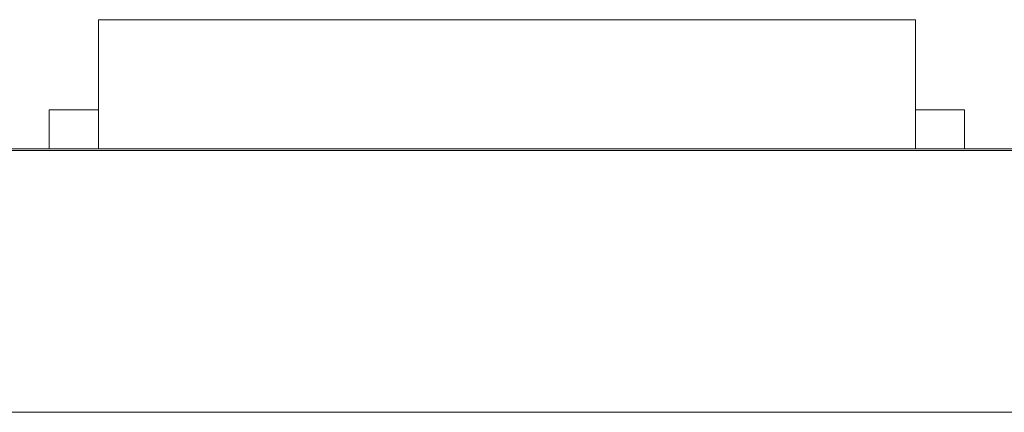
# Model space of a CAD drawing. Header units: inches. Extents: x -30 to 641, y 180 to 601.
# Tile 71 of 234: x 61.09 to 67.11, y 440.87 to 443.27. Entities that reach past the tile are written whole.
import ezdxf

# ---------------------------------------------------------------- set-up
doc = ezdxf.new("R2010")
doc.units = ezdxf.units.IN
doc.header["$MEASUREMENT"] = 0
doc.layers.add('1', color=7, linetype='Continuous')

# ---------------------------------------------------------------- blocks, each defined once
blk = doc.blocks.new('block 2074')
at = {"layer": '1', "color": 155, "lineweight": 18, "true_color": 0x4c7299}
blk.add_lwpolyline([(155.5019, 442.474), (23.9375, 442.474)], dxfattribs=at)
blk = doc.blocks.new('block 2098')
at = {"layer": '1', "color": 155, "lineweight": 18, "true_color": 0x4c7299}
blk.add_lwpolyline([(61.5713, 443.274), (66.5713, 443.274)], dxfattribs=at)
blk = doc.blocks.new('block 2099')
at = {"layer": '1', "color": 155, "lineweight": 18, "true_color": 0x4c7299}
blk.add_lwpolyline([(66.8713, 442.724), (66.5713, 442.724)], dxfattribs=at)
blk = doc.blocks.new('block 2100')
at = {"layer": '1', "color": 155, "lineweight": 18, "true_color": 0x4c7299}
blk.add_lwpolyline([(61.2713, 442.724), (61.5713, 442.724)], dxfattribs=at)
blk = doc.blocks.new('block 2248')
at = {"layer": '1', "color": 155, "lineweight": 18, "true_color": 0x4c7299}
blk.add_lwpolyline([(58.2212, 442.484), (96.2212, 442.484)], dxfattribs=at)
blk = doc.blocks.new('block 2306')
at = {"layer": '1', "color": 155, "lineweight": 18, "true_color": 0x4c7299}
blk.add_lwpolyline([(155.5019, 440.874), (23.9375, 440.874)], dxfattribs=at)
blk = doc.blocks.new('block 2328')
at = {"layer": '1', "color": 155, "lineweight": 18, "true_color": 0x4c7299}
blk.add_lwpolyline([(66.5713, 443.274), (66.5713, 442.484)], dxfattribs=at)
blk = doc.blocks.new('block 2329')
at = {"layer": '1', "color": 155, "lineweight": 18, "true_color": 0x4c7299}
blk.add_lwpolyline([(61.5713, 443.274), (61.5713, 442.484)], dxfattribs=at)
blk = doc.blocks.new('block 2330')
at = {"layer": '1', "color": 155, "lineweight": 18, "true_color": 0x4c7299}
blk.add_lwpolyline([(61.2713, 442.724), (61.2713, 442.484)], dxfattribs=at)
blk = doc.blocks.new('block 2331')
at = {"layer": '1', "color": 155, "lineweight": 18, "true_color": 0x4c7299}
blk.add_lwpolyline([(66.8713, 442.724), (66.8713, 442.484)], dxfattribs=at)
blk = doc.blocks.new('block 2528')
at = {"layer": '1', "color": 18, "lineweight": 13, "true_color": 0x4c0000}
blk.add_lwpolyline([(155.5019, 442.474), (23.9375, 442.474)], dxfattribs=at)
blk = doc.blocks.new('block 2534')
at = {"layer": '1', "color": 18, "lineweight": 13, "true_color": 0x4c0000}
blk.add_lwpolyline([(66.6547, 442.474), (63.5944, 442.474)], dxfattribs=at)
blk = doc.blocks.new('block 2559')
at = {"layer": '1', "color": 18, "lineweight": 13, "true_color": 0x4c0000}
blk.add_lwpolyline([(155.5019, 442.474), (23.9375, 442.474)], dxfattribs=at)
blk = doc.blocks.new('block 2622')
at = {"layer": '1', "color": 18, "lineweight": 13, "true_color": 0x4c0000}
blk.add_lwpolyline([(12.5988, 442.474), (144.1632, 442.474)], dxfattribs=at)
blk = doc.blocks.new('block 2629')
at = {"layer": '1', "color": 18, "lineweight": 13, "true_color": 0x4c0000}
blk.add_lwpolyline([(66.6547, 442.474), (63.5944, 442.474)], dxfattribs=at)
blk = doc.blocks.new('block 2674')
at = {"layer": '1', "color": 18, "lineweight": 13, "true_color": 0x4c0000}
blk.add_lwpolyline([(12.5988, 442.474), (144.1632, 442.474)], dxfattribs=at)
blk = doc.blocks.new('block 2682')
at = {"layer": '1', "color": 18, "lineweight": 13, "true_color": 0x4c0000}
blk.add_lwpolyline([(66.6547, 442.474), (63.5944, 442.474)], dxfattribs=at)
blk = doc.blocks.new('block 2683')
at = {"layer": '1', "color": 18, "lineweight": 13, "true_color": 0x4c0000}
blk.add_lwpolyline([(66.6547, 442.474), (63.5944, 442.474)], dxfattribs=at)
blk = doc.blocks.new('block 7466')
at = {"layer": '1', "color": 18, "lineweight": 13, "true_color": 0x4c0000}
blk.add_open_spline([(62.7449, 442.474), (62.6869, 442.474), (62.6289, 442.474), (62.5709, 442.474), (62.6615, 442.474), (62.752, 442.474), (62.8425, 442.474), (62.95, 442.474), (63.0575, 442.474), (63.165, 442.474), (63.1951, 442.474), (63.2166, 442.474), (63.2302, 442.474), (63.2455, 442.474), (63.2699, 442.474), (63.3027, 442.474), (63.4108, 442.474), (63.5202, 442.474), (63.629, 442.474), (63.7099, 442.474), (63.7908, 442.474), (63.8717, 442.474), (63.8137, 442.474), (63.7557, 442.474), (63.6977, 442.474), (63.5657, 442.474), (63.4337, 442.474), (63.3017, 442.474), (63.2475, 442.474), (63.1934, 442.474), (63.1392, 442.474), (63.0078, 442.474), (62.8763, 442.474), (62.7449, 442.474)], degree=3, knots=[0, 0, 0, 0, 1, 1, 1, 2, 2, 2, 3, 3, 3, 4, 4, 4, 5, 5, 5, 6, 6, 6, 7, 7, 7, 8, 8, 8, 9, 9, 9, 10, 10, 10, 11, 11, 11, 11], dxfattribs=at)
blk = doc.blocks.new('block 7467')
at = {"layer": '1', "color": 18, "lineweight": 13, "true_color": 0x4c0000}
blk.add_open_spline([(64.3057, 442.474), (64.5284, 442.474), (64.7512, 442.474), (64.974, 442.474), (64.6737, 442.474), (64.3734, 442.474), (64.0731, 442.474), (64.0721, 442.474), (64.0784, 442.474), (64.0919, 442.474), (64.1157, 442.474), (64.1523, 442.474), (64.2028, 442.474), (64.2534, 442.474), (64.3266, 442.474), (64.4218, 442.474), (64.57, 442.474), (64.67, 442.474), (64.7223, 442.474), (64.7746, 442.474), (64.8004, 442.474), (64.8004, 442.474), (64.8004, 442.474), (64.7766, 442.474), (64.7292, 442.474), (64.682, 442.474), (64.6198, 442.474), (64.5438, 442.474), (64.4629, 442.474), (64.3987, 442.474), (64.3503, 442.474), (64.3016, 442.474), (64.2774, 442.474), (64.2774, 442.474), (64.2194, 442.474), (64.1622, 442.474), (64.1049, 442.474), (64.1167, 442.474), (64.161, 442.474), (64.2377, 442.474), (64.3146, 442.474), (64.4179, 442.474), (64.5473, 442.474), (64.678, 442.474), (64.7815, 442.474), (64.8579, 442.474), (64.9342, 442.474), (64.9722, 442.474), (64.9722, 442.474), (64.9722, 442.474), (64.9611, 442.474), (64.9388, 442.474), (64.9164, 442.474), (64.8795, 442.474), (64.8275, 442.474), (64.7757, 442.474), (64.6898, 442.474), (64.5696, 442.474), (64.4695, 442.474), (64.4047, 442.474), (64.3764, 442.474), (64.3481, 442.474), (64.3241, 442.474), (64.3057, 442.474)], degree=3, knots=[0, 0, 0, 0, 1, 1, 1, 2, 2, 2, 3, 3, 3, 4, 4, 4, 5, 5, 5, 6, 6, 6, 7, 7, 7, 8, 8, 8, 9, 9, 9, 10, 10, 10, 11, 11, 11, 12, 12, 12, 13, 13, 13, 14, 14, 14, 15, 15, 15, 16, 16, 16, 17, 17, 17, 18, 18, 18, 19, 19, 19, 20, 20, 20, 21, 21, 21, 21], dxfattribs=at)
blk = doc.blocks.new('block 7468')
at = {"layer": '1', "color": 18, "lineweight": 13, "true_color": 0x4c0000}
blk.add_open_spline([(65.4408, 442.474), (65.3986, 442.474), (65.3773, 442.474), (65.3773, 442.474), (65.3773, 442.474), (65.3982, 442.474), (65.4397, 442.474), (65.4814, 442.474), (65.5352, 442.474), (65.6015, 442.474), (65.666, 442.474), (65.7186, 442.474), (65.7601, 442.474), (65.8016, 442.474), (65.8218, 442.474), (65.8218, 442.474), (65.8218, 442.474), (65.8005, 442.474), (65.758, 442.474), (65.7156, 442.474), (65.6628, 442.474), (65.5997, 442.474), (65.5356, 442.474), (65.4826, 442.474), (65.4408, 442.474)], degree=3, knots=[0, 0, 0, 0, 1, 1, 1, 2, 2, 2, 3, 3, 3, 4, 4, 4, 5, 5, 5, 6, 6, 6, 7, 7, 7, 8, 8, 8, 8], dxfattribs=at)
blk = doc.blocks.new('block 7470')
at = {"layer": '1', "color": 18, "lineweight": 13, "true_color": 0x4c0000}
blk.add_open_spline([(62.2039, 442.474), (61.8349, 442.474), (61.4659, 442.474), (61.0969, 442.474), (61.336, 442.474), (61.5751, 442.474), (61.8143, 442.474), (61.865, 442.474), (61.9135, 442.474), (61.9593, 442.474), (61.6989, 442.474), (61.4386, 442.474), (61.1782, 442.474), (61.5125, 442.474), (61.8467, 442.474), (62.181, 442.474), (61.919, 442.474), (61.6569, 442.474), (61.3939, 442.474), (61.3666, 442.474), (61.3383, 442.474), (61.31, 442.474), (61.608, 442.474), (61.9059, 442.474), (62.2039, 442.474)], degree=3, knots=[0, 0, 0, 0, 1, 1, 1, 2, 2, 2, 3, 3, 3, 4, 4, 4, 5, 5, 5, 6, 6, 6, 7, 7, 7, 8, 8, 8, 8], dxfattribs=at)
blk = doc.blocks.new('block 7473')
at = {"layer": '1', "color": 18, "lineweight": 13, "true_color": 0x4c0000}
blk.add_open_spline([(64.7564, 442.474), (64.6947, 442.474), (64.633, 442.474), (64.5713, 442.474), (64.633, 442.474), (64.6947, 442.474), (64.7564, 442.474), (64.9883, 442.474), (65.2201, 442.474), (65.452, 442.474), (65.5356, 442.474), (65.6193, 442.474), (65.703, 442.474), (65.5072, 442.474), (65.3114, 442.474), (65.1157, 442.474), (65.32, 442.474), (65.5244, 442.474), (65.7288, 442.474), (65.6473, 442.474), (65.5657, 442.474), (65.4842, 442.474), (65.318, 442.474), (65.1518, 442.474), (64.9857, 442.474), (64.9092, 442.474), (64.8328, 442.474), (64.7564, 442.474)], degree=3, knots=[0, 0, 0, 0, 1, 1, 1, 2, 2, 2, 3, 3, 3, 4, 4, 4, 5, 5, 5, 6, 6, 6, 7, 7, 7, 8, 8, 8, 9, 9, 9, 9], dxfattribs=at)
blk = doc.blocks.new('block 7483')
at = {"layer": '1', "color": 18, "lineweight": 13, "true_color": 0x4c0000}
blk.add_open_spline([(63.687, 442.474), (63.6279, 442.474), (63.5982, 442.474), (63.5982, 442.474), (63.5982, 442.474), (63.625, 442.474), (63.6788, 442.474), (63.7328, 442.474), (63.7991, 442.474), (63.8779, 442.474), (63.9571, 442.474), (64.0233, 442.474), (64.077, 442.474), (64.1306, 442.474), (64.158, 442.474), (64.158, 442.474), (64.158, 442.474), (64.1308, 442.474), (64.077, 442.474), (64.0231, 442.474), (63.9563, 442.474), (63.8761, 442.474), (63.7973, 442.474), (63.7343, 442.474), (63.687, 442.474)], degree=3, knots=[0, 0, 0, 0, 1, 1, 1, 2, 2, 2, 3, 3, 3, 4, 4, 4, 5, 5, 5, 6, 6, 6, 7, 7, 7, 8, 8, 8, 8], dxfattribs=at)
blk = doc.blocks.new('block 7496')
at = {"layer": '1', "color": 18, "lineweight": 13, "true_color": 0x4c0000}
blk.add_open_spline([(62.4722, 442.474), (62.3801, 442.474), (62.3339, 442.474), (62.3339, 442.474), (62.3339, 442.474), (62.3508, 442.474), (62.3848, 442.474), (62.4187, 442.474), (62.4697, 442.474), (62.5366, 442.474), (62.6038, 442.474), (62.6885, 442.474), (62.7902, 442.474), (62.8654, 442.474), (62.9313, 442.474), (62.9879, 442.474), (63.0443, 442.474), (63.0914, 442.474), (63.1283, 442.474), (63.1652, 442.474), (63.1942, 442.474), (63.2153, 442.474), (63.2365, 442.474), (63.2469, 442.474), (63.2469, 442.474), (63.2469, 442.474), (63.23, 442.474), (63.1963, 442.474), (63.1626, 442.474), (63.1118, 442.474), (63.0448, 442.474), (62.9777, 442.474), (62.8926, 442.474), (62.7902, 442.474), (62.6552, 442.474), (62.5492, 442.474), (62.4722, 442.474)], degree=3, knots=[0, 0, 0, 0, 1, 1, 1, 2, 2, 2, 3, 3, 3, 4, 4, 4, 5, 5, 5, 6, 6, 6, 7, 7, 7, 8, 8, 8, 9, 9, 9, 10, 10, 10, 11, 11, 11, 12, 12, 12, 12], dxfattribs=at)
blk = doc.blocks.new('block 7497')
at = {"layer": '1', "color": 18, "lineweight": 13, "true_color": 0x4c0000}
blk.add_open_spline([(66.3226, 442.474), (66.1465, 442.474), (65.9704, 442.474), (65.7943, 442.474), (65.9704, 442.474), (66.1465, 442.474), (66.3226, 442.474)], degree=3, knots=[0, 0, 0, 0, 1, 1, 1, 2, 2, 2, 2], dxfattribs=at)
blk = doc.blocks.new('block 7511')
at = {"layer": '1', "color": 18, "lineweight": 13, "true_color": 0x4c0000}
blk.add_open_spline([(62.5993, 442.474), (62.5402, 442.474), (62.5105, 442.474), (62.5105, 442.474), (62.5105, 442.474), (62.5374, 442.474), (62.5911, 442.474), (62.6451, 442.474), (62.7114, 442.474), (62.7902, 442.474), (62.8694, 442.474), (62.9356, 442.474), (62.9893, 442.474), (63.0429, 442.474), (63.0703, 442.474), (63.0703, 442.474), (63.0703, 442.474), (63.0431, 442.474), (62.9893, 442.474), (62.9354, 442.474), (62.8686, 442.474), (62.7884, 442.474), (62.7096, 442.474), (62.6466, 442.474), (62.5993, 442.474)], degree=3, knots=[0, 0, 0, 0, 1, 1, 1, 2, 2, 2, 3, 3, 3, 4, 4, 4, 5, 5, 5, 6, 6, 6, 7, 7, 7, 8, 8, 8, 8], dxfattribs=at)
blk = doc.blocks.new('block 7516')
at = {"layer": '1', "color": 18, "lineweight": 13, "true_color": 0x4c0000}
blk.add_open_spline([(65.2199, 442.474), (65.264, 442.474), (65.3278, 442.474), (65.4108, 442.474), (65.3414, 442.474), (65.2902, 442.474), (65.2567, 442.474), (65.2232, 442.474), (65.2065, 442.474), (65.2065, 442.474), (65.2065, 442.474), (65.242, 442.474), (65.3132, 442.474), (65.3846, 442.474), (65.4795, 442.474), (65.5976, 442.474), (65.7169, 442.474), (65.8124, 442.474), (65.8849, 442.474), (65.9576, 442.474), (65.9937, 442.474), (65.9937, 442.474), (65.9937, 442.474), (65.9773, 442.474), (65.9442, 442.474), (65.9111, 442.474), (65.8605, 442.474), (65.7929, 442.474), (65.8765, 442.474), (65.9403, 442.474), (65.9839, 442.474), (66.0276, 442.474), (66.0494, 442.474), (66.0494, 442.474), (66.0494, 442.474), (66.0083, 442.474), (65.926, 442.474), (65.8434, 442.474), (65.735, 442.474), (65.6004, 442.474), (65.4659, 442.474), (65.3574, 442.474), (65.2752, 442.474), (65.1931, 442.474), (65.1514, 442.474), (65.1514, 442.474), (65.1514, 442.474), (65.1741, 442.474), (65.2199, 442.474)], degree=3, knots=[0, 0, 0, 0, 1, 1, 1, 2, 2, 2, 3, 3, 3, 4, 4, 4, 5, 5, 5, 6, 6, 6, 7, 7, 7, 8, 8, 8, 9, 9, 9, 10, 10, 10, 11, 11, 11, 12, 12, 12, 13, 13, 13, 14, 14, 14, 15, 15, 15, 16, 16, 16, 16], dxfattribs=at)
blk = doc.blocks.new('block 7519')
at = {"layer": '1', "color": 18, "lineweight": 13, "true_color": 0x4c0000}
blk.add_open_spline([(62.3702, 442.474), (62.1988, 442.474), (62.0274, 442.474), (61.8559, 442.474), (62.0274, 442.474), (62.1988, 442.474), (62.3702, 442.474)], degree=3, knots=[0, 0, 0, 0, 1, 1, 1, 2, 2, 2, 2], dxfattribs=at)
blk = doc.blocks.new('block 7520')
at = {"layer": '1', "color": 18, "lineweight": 13, "true_color": 0x4c0000}
blk.add_open_spline([(61.4115, 442.474), (61.3514, 442.474), (61.2913, 442.474), (61.2313, 442.474), (61.0816, 442.474), (60.9319, 442.474), (60.7822, 442.474), (61.1422, 442.474), (61.5022, 442.474), (61.8623, 442.474), (61.712, 442.474), (61.5617, 442.474), (61.4115, 442.474)], degree=3, knots=[0, 0, 0, 0, 1, 1, 1, 2, 2, 2, 3, 3, 3, 4, 4, 4, 4], dxfattribs=at)
blk = doc.blocks.new('block 7527')
at = {"layer": '1', "color": 18, "lineweight": 13, "true_color": 0x4c0000}
blk.add_open_spline([(65.401, 442.474), (65.3494, 442.474), (65.3236, 442.474), (65.3236, 442.474), (65.3236, 442.474), (65.3348, 442.474), (65.3574, 442.474), (65.3802, 442.474), (65.4136, 442.474), (65.4582, 442.474), (65.5028, 442.474), (65.5509, 442.474), (65.6025, 442.474), (65.6823, 442.474), (65.7482, 442.474), (65.8005, 442.474), (65.8528, 442.474), (65.8786, 442.474), (65.8786, 442.474), (65.8786, 442.474), (65.8518, 442.474), (65.7981, 442.474), (65.7444, 442.474), (65.6775, 442.474), (65.5969, 442.474), (65.5181, 442.474), (65.453, 442.474), (65.401, 442.474)], degree=3, knots=[0, 0, 0, 0, 1, 1, 1, 2, 2, 2, 3, 3, 3, 4, 4, 4, 5, 5, 5, 6, 6, 6, 7, 7, 7, 8, 8, 8, 9, 9, 9, 9], dxfattribs=at)
blk = doc.blocks.new('block 7533')
at = {"layer": '1', "color": 18, "lineweight": 13, "true_color": 0x4c0000}
blk.add_open_spline([(66.4232, 442.474), (66.6459, 442.474), (66.8687, 442.474), (67.0915, 442.474), (66.7912, 442.474), (66.4909, 442.474), (66.1906, 442.474), (66.1896, 442.474), (66.1959, 442.474), (66.2094, 442.474), (66.2332, 442.474), (66.2698, 442.474), (66.3203, 442.474), (66.3709, 442.474), (66.4441, 442.474), (66.5392, 442.474), (66.6875, 442.474), (66.7875, 442.474), (66.8397, 442.474), (66.8921, 442.474), (66.9178, 442.474), (66.9178, 442.474), (66.9178, 442.474), (66.8941, 442.474), (66.8467, 442.474), (66.7995, 442.474), (66.7373, 442.474), (66.6613, 442.474), (66.5804, 442.474), (66.5162, 442.474), (66.4678, 442.474), (66.4191, 442.474), (66.3949, 442.474), (66.3942, 442.474), (66.3369, 442.474), (66.2796, 442.474), (66.2223, 442.474), (66.2342, 442.474), (66.2785, 442.474), (66.3552, 442.474), (66.432, 442.474), (66.5354, 442.474), (66.6647, 442.474), (66.7955, 442.474), (66.899, 442.474), (66.9754, 442.474), (67.0517, 442.474), (67.0897, 442.474), (67.0897, 442.474), (67.0897, 442.474), (67.0785, 442.474), (67.0562, 442.474), (67.0339, 442.474), (66.997, 442.474), (66.945, 442.474), (66.8932, 442.474), (66.8073, 442.474), (66.6871, 442.474), (66.587, 442.474), (66.5222, 442.474), (66.4939, 442.474), (66.4655, 442.474), (66.4416, 442.474), (66.4232, 442.474)], degree=3, knots=[0, 0, 0, 0, 1, 1, 1, 2, 2, 2, 3, 3, 3, 4, 4, 4, 5, 5, 5, 6, 6, 6, 7, 7, 7, 8, 8, 8, 9, 9, 9, 10, 10, 10, 11, 11, 11, 12, 12, 12, 13, 13, 13, 14, 14, 14, 15, 15, 15, 16, 16, 16, 17, 17, 17, 18, 18, 18, 19, 19, 19, 20, 20, 20, 21, 21, 21, 21], dxfattribs=at)
blk = doc.blocks.new('block 7548')
at = {"layer": '1', "color": 18, "lineweight": 13, "true_color": 0x4c0000}
blk.add_open_spline([(66.5486, 442.474), (66.4999, 442.474), (66.4741, 442.474), (66.4716, 442.474), (66.5299, 442.474), (66.5881, 442.474), (66.6464, 442.474), (66.6546, 442.474), (66.674, 442.474), (66.7044, 442.474), (66.7347, 442.474), (66.7814, 442.474), (66.8452, 442.474), (66.9089, 442.474), (66.9805, 442.474), (67.06, 442.474), (67.1306, 442.474), (67.1929, 442.474), (67.2474, 442.474), (67.3016, 442.474), (67.3415, 442.474), (67.3681, 442.474), (67.3944, 442.474), (67.4078, 442.474), (67.4078, 442.474), (67.4078, 442.474), (67.3949, 442.474), (67.3695, 442.474), (67.3439, 442.474), (67.3018, 442.474), (67.2434, 442.474), (67.2058, 442.474), (67.1227, 442.474), (66.9941, 442.474), (66.8656, 442.474), (66.7753, 442.474), (66.7237, 442.474), (66.6573, 442.474), (66.6073, 442.474), (66.5744, 442.474), (66.5414, 442.474), (66.5253, 442.474), (66.5253, 442.474), (66.5253, 442.474), (66.5454, 442.474), (66.5855, 442.474), (66.6254, 442.474), (66.684, 442.474), (66.761, 442.474), (66.838, 442.474), (66.9236, 442.474), (67.0181, 442.474), (67.1216, 442.474), (67.2133, 442.474), (67.2925, 442.474), (67.3721, 442.474), (67.4329, 442.474), (67.4755, 442.474), (67.5183, 442.474), (67.541, 442.474), (67.5443, 442.474), (67.485, 442.474), (67.4258, 442.474), (67.3666, 442.474), (67.3569, 442.474), (67.3247, 442.474), (67.2696, 442.474), (67.2142, 442.474), (67.1331, 442.474), (67.0257, 442.474), (66.9136, 442.474), (66.8319, 442.474), (66.7807, 442.474), (66.7293, 442.474), (66.7037, 442.474), (66.7037, 442.474), (66.7037, 442.474), (66.722, 442.474), (66.7581, 442.474), (66.7939, 442.474), (66.8871, 442.474), (67.0375, 442.474), (67.1882, 442.474), (67.2914, 442.474), (67.3476, 442.474), (67.4289, 442.474), (67.4891, 442.474), (67.5281, 442.474), (67.5671, 442.474), (67.5862, 442.474), (67.5862, 442.474), (67.5862, 442.474), (67.565, 442.474), (67.5224, 442.474), (67.4797, 442.474), (67.4182, 442.474), (67.3383, 442.474), (67.2583, 442.474), (67.1686, 442.474), (67.0686, 442.474), (66.9419, 442.474), (66.8358, 442.474), (66.7502, 442.474), (66.6646, 442.474), (66.5973, 442.474), (66.5486, 442.474)], degree=3, knots=[0, 0, 0, 0, 1, 1, 1, 2, 2, 2, 3, 3, 3, 4, 4, 4, 5, 5, 5, 6, 6, 6, 7, 7, 7, 8, 8, 8, 9, 9, 9, 10, 10, 10, 11, 11, 11, 12, 12, 12, 13, 13, 13, 14, 14, 14, 15, 15, 15, 16, 16, 16, 17, 17, 17, 18, 18, 18, 19, 19, 19, 20, 20, 20, 21, 21, 21, 22, 22, 22, 23, 23, 23, 24, 24, 24, 25, 25, 25, 26, 26, 26, 27, 27, 27, 28, 28, 28, 29, 29, 29, 30, 30, 30, 31, 31, 31, 32, 32, 32, 33, 33, 33, 34, 34, 34, 35, 35, 35, 35], dxfattribs=at)
blk = doc.blocks.new('block 7549')
at = {"layer": '1', "color": 18, "lineweight": 13, "true_color": 0x4c0000}
blk.add_open_spline([(63.5599, 442.474), (63.4678, 442.474), (63.4216, 442.474), (63.4216, 442.474), (63.4216, 442.474), (63.4385, 442.474), (63.4725, 442.474), (63.5064, 442.474), (63.5574, 442.474), (63.6243, 442.474), (63.6915, 442.474), (63.7762, 442.474), (63.8779, 442.474), (63.9531, 442.474), (64.019, 442.474), (64.0756, 442.474), (64.132, 442.474), (64.1791, 442.474), (64.216, 442.474), (64.2529, 442.474), (64.2819, 442.474), (64.303, 442.474), (64.3242, 442.474), (64.3346, 442.474), (64.3346, 442.474), (64.3346, 442.474), (64.3177, 442.474), (64.284, 442.474), (64.2503, 442.474), (64.1995, 442.474), (64.1325, 442.474), (64.0654, 442.474), (63.9803, 442.474), (63.8779, 442.474), (63.7429, 442.474), (63.6369, 442.474), (63.5599, 442.474)], degree=3, knots=[0, 0, 0, 0, 1, 1, 1, 2, 2, 2, 3, 3, 3, 4, 4, 4, 5, 5, 5, 6, 6, 6, 7, 7, 7, 8, 8, 8, 9, 9, 9, 10, 10, 10, 11, 11, 11, 12, 12, 12, 12], dxfattribs=at)
blk = doc.blocks.new('block 7551')
at = {"layer": '1', "color": 18, "lineweight": 13, "true_color": 0x4c0000}
for points in [[(152.4615, 442.474), (133.7592, 442.474), (58.9499, 442.474), (40.2476, 442.474)], [(39.6623, 442.474), (114.4716, 442.474), (133.1739, 442.474), (142.525, 442.474)]]:
    blk.add_lwpolyline(points, dxfattribs=at)
blk = doc.blocks.new('block 7572')
at = {"layer": '1', "color": 18, "lineweight": 13, "true_color": 0x4c0000}
blk.add_open_spline([(66.9547, 442.474), (66.7779, 442.474), (66.6012, 442.474), (66.4245, 442.474), (66.3887, 442.474), (66.353, 442.474), (66.3173, 442.474), (65.4096, 442.474), (64.502, 442.474), (63.5944, 442.474), (63.4978, 442.474), (63.4012, 442.474), (63.3046, 442.474), (63.4012, 442.474), (63.4978, 442.474), (63.5944, 442.474), (64.502, 442.474), (65.4096, 442.474), (66.3173, 442.474), (66.353, 442.474), (66.3887, 442.474), (66.4245, 442.474), (66.6012, 442.474), (66.7779, 442.474), (66.9547, 442.474), (66.7547, 442.474), (66.5547, 442.474), (66.3546, 442.474), (66.5547, 442.474), (66.7547, 442.474), (66.9547, 442.474)], degree=3, knots=[0, 0, 0, 0, 1, 1, 1, 2, 2, 2, 3, 3, 3, 4, 4, 4, 5, 5, 5, 6, 6, 6, 7, 7, 7, 8, 8, 8, 9, 9, 9, 10, 10, 10, 10], dxfattribs=at)
blk = doc.blocks.new('block 7573')
at = {"layer": '1', "color": 18, "lineweight": 13, "true_color": 0x4c0000}
blk.add_open_spline([(66.9547, 442.474), (66.7779, 442.474), (66.6012, 442.474), (66.4245, 442.474), (66.3887, 442.474), (66.353, 442.474), (66.3173, 442.474), (65.4096, 442.474), (64.502, 442.474), (63.5944, 442.474), (63.4978, 442.474), (63.4012, 442.474), (63.3046, 442.474), (63.4012, 442.474), (63.4978, 442.474), (63.5944, 442.474), (64.502, 442.474), (65.4096, 442.474), (66.3173, 442.474), (66.353, 442.474), (66.3887, 442.474), (66.4245, 442.474), (66.6012, 442.474), (66.7779, 442.474), (66.9547, 442.474), (66.7547, 442.474), (66.5547, 442.474), (66.3546, 442.474), (66.5547, 442.474), (66.7547, 442.474), (66.9547, 442.474)], degree=3, knots=[0, 0, 0, 0, 1, 1, 1, 2, 2, 2, 3, 3, 3, 4, 4, 4, 5, 5, 5, 6, 6, 6, 7, 7, 7, 8, 8, 8, 9, 9, 9, 10, 10, 10, 10], dxfattribs=at)
blk = doc.blocks.new('block 7574')
at = {"layer": '1', "color": 18, "lineweight": 13, "true_color": 0x4c0000}
blk.add_open_spline([(62.5151, 442.474), (62.6116, 442.474), (62.7081, 442.474), (62.8047, 442.474), (62.7081, 442.474), (62.6116, 442.474), (62.5151, 442.474), (62.2741, 442.474), (62.0331, 442.474), (61.7921, 442.474), (61.7564, 442.474), (61.7207, 442.474), (61.685, 442.474), (61.5082, 442.474), (61.3314, 442.474), (61.1546, 442.474), (61.3547, 442.474), (61.5547, 442.474), (61.7547, 442.474), (61.5547, 442.474), (61.3547, 442.474), (61.1546, 442.474), (61.3314, 442.474), (61.5082, 442.474), (61.685, 442.474), (61.7207, 442.474), (61.7564, 442.474), (61.7921, 442.474), (62.0331, 442.474), (62.2741, 442.474), (62.5151, 442.474)], degree=3, knots=[0, 0, 0, 0, 1, 1, 1, 2, 2, 2, 3, 3, 3, 4, 4, 4, 5, 5, 5, 6, 6, 6, 7, 7, 7, 8, 8, 8, 9, 9, 9, 10, 10, 10, 10], dxfattribs=at)
blk = doc.blocks.new('block 7575')
at = {"layer": '1', "color": 18, "lineweight": 13, "true_color": 0x4c0000}
blk.add_open_spline([(62.5151, 442.474), (62.6116, 442.474), (62.7081, 442.474), (62.8047, 442.474), (62.7081, 442.474), (62.6116, 442.474), (62.5151, 442.474), (62.2741, 442.474), (62.0331, 442.474), (61.7921, 442.474), (61.7564, 442.474), (61.7207, 442.474), (61.685, 442.474), (61.5082, 442.474), (61.3314, 442.474), (61.1546, 442.474), (61.3547, 442.474), (61.5547, 442.474), (61.7547, 442.474), (61.5547, 442.474), (61.3547, 442.474), (61.1546, 442.474), (61.3314, 442.474), (61.5082, 442.474), (61.685, 442.474), (61.7207, 442.474), (61.7564, 442.474), (61.7921, 442.474), (62.0331, 442.474), (62.2741, 442.474), (62.5151, 442.474)], degree=3, knots=[0, 0, 0, 0, 1, 1, 1, 2, 2, 2, 3, 3, 3, 4, 4, 4, 5, 5, 5, 6, 6, 6, 7, 7, 7, 8, 8, 8, 9, 9, 9, 10, 10, 10, 10], dxfattribs=at)
blk = doc.blocks.new('block 7996')
at = {"layer": '1', "color": 18, "lineweight": 13, "true_color": 0x4c0000}
blk.add_open_spline([(65.7837, 442.474), (65.7439, 442.474), (65.7238, 442.474), (65.7238, 442.474), (65.7238, 442.474), (65.7331, 442.474), (65.7518, 442.474), (65.7705, 442.474), (65.7961, 442.474), (65.8294, 442.474), (65.8629, 442.474), (65.8977, 442.474), (65.9343, 442.474), (65.9876, 442.474), (66.0335, 442.474), (66.072, 442.474), (66.1107, 442.474), (66.1298, 442.474), (66.1298, 442.474), (66.1298, 442.474), (66.1108, 442.474), (66.0728, 442.474), (66.0347, 442.474), (65.9871, 442.474), (65.9293, 442.474), (65.8721, 442.474), (65.8236, 442.474), (65.7837, 442.474)], degree=3, knots=[0, 0, 0, 0, 1, 1, 1, 2, 2, 2, 3, 3, 3, 4, 4, 4, 5, 5, 5, 6, 6, 6, 7, 7, 7, 8, 8, 8, 9, 9, 9, 9], dxfattribs=at)
blk = doc.blocks.new('block 7997')
at = {"layer": '1', "color": 18, "lineweight": 13, "true_color": 0x4c0000}
blk.add_open_spline([(61.7378, 442.474), (61.6955, 442.474), (61.6533, 442.474), (61.6111, 442.474), (61.462, 442.474), (61.3129, 442.474), (61.1637, 442.474), (61.3206, 442.474), (61.4775, 442.474), (61.6343, 442.474), (61.6688, 442.474), (61.7033, 442.474), (61.7377, 442.474), (61.7842, 442.474), (61.8306, 442.474), (61.8771, 442.474), (61.8306, 442.474), (61.7842, 442.474), (61.7377, 442.474)], degree=3, knots=[0, 0, 0, 0, 1, 1, 1, 2, 2, 2, 3, 3, 3, 4, 4, 4, 5, 5, 5, 6, 6, 6, 6], dxfattribs=at)
blk = doc.blocks.new('block 7999')
at = {"layer": '1', "color": 18, "lineweight": 13, "true_color": 0x4c0000}
blk.add_open_spline([(63.3893, 442.474), (63.3215, 442.474), (63.2875, 442.474), (63.2875, 442.474), (63.2875, 442.474), (63.2999, 442.474), (63.325, 442.474), (63.3499, 442.474), (63.3875, 442.474), (63.4368, 442.474), (63.4863, 442.474), (63.5487, 442.474), (63.6236, 442.474), (63.679, 442.474), (63.7275, 442.474), (63.7692, 442.474), (63.8107, 442.474), (63.8454, 442.474), (63.8726, 442.474), (63.8998, 442.474), (63.9211, 442.474), (63.9367, 442.474), (63.9523, 442.474), (63.9599, 442.474), (63.9599, 442.474), (63.9599, 442.474), (63.9475, 442.474), (63.9227, 442.474), (63.8979, 442.474), (63.8604, 442.474), (63.8111, 442.474), (63.7617, 442.474), (63.699, 442.474), (63.6236, 442.474), (63.5241, 442.474), (63.446, 442.474), (63.3893, 442.474)], degree=3, knots=[0, 0, 0, 0, 1, 1, 1, 2, 2, 2, 3, 3, 3, 4, 4, 4, 5, 5, 5, 6, 6, 6, 7, 7, 7, 8, 8, 8, 9, 9, 9, 10, 10, 10, 11, 11, 11, 12, 12, 12, 12], dxfattribs=at)
blk = doc.blocks.new('block 8001')
at = {"layer": '1', "color": 18, "lineweight": 13, "true_color": 0x4c0000}
blk.add_open_spline([(66.1478, 442.474), (66.1995, 442.474), (66.2306, 442.474), (66.2409, 442.474), (66.1989, 442.474), (66.157, 442.474), (66.115, 442.474), (66.1037, 442.474), (66.0879, 442.474), (66.0673, 442.474), (66.033, 442.474), (65.9908, 442.474), (65.9407, 442.474), (65.9003, 442.474), (65.865, 442.474), (65.8344, 442.474), (65.7948, 442.474), (65.7631, 442.474), (65.7402, 442.474), (65.7172, 442.474), (65.7051, 442.474), (65.7043, 442.474), (65.7347, 442.474), (65.7721, 442.474), (65.8162, 442.474), (65.8601, 442.474), (65.9064, 442.474), (65.9547, 442.474), (66.0391, 442.474), (66.1108, 442.474), (66.1702, 442.474), (66.2294, 442.474), (66.2593, 442.474), (66.2593, 442.474), (66.2593, 442.474), (66.2454, 442.474), (66.2174, 442.474), (66.1895, 442.474), (66.1512, 442.474), (66.1024, 442.474), (66.0536, 442.474), (65.9982, 442.474), (65.9365, 442.474), (65.8309, 442.474), (65.7447, 442.474), (65.6782, 442.474), (65.6119, 442.474), (65.5782, 442.474), (65.5782, 442.474), (65.5782, 442.474), (65.6152, 442.474), (65.6888, 442.474), (65.753, 442.474), (65.8396, 442.474), (65.9483, 442.474), (66.0293, 442.474), (66.0958, 442.474), (66.1478, 442.474)], degree=3, knots=[0, 0, 0, 0, 1, 1, 1, 2, 2, 2, 3, 3, 3, 4, 4, 4, 5, 5, 5, 6, 6, 6, 7, 7, 7, 8, 8, 8, 9, 9, 9, 10, 10, 10, 11, 11, 11, 12, 12, 12, 13, 13, 13, 14, 14, 14, 15, 15, 15, 16, 16, 16, 17, 17, 17, 18, 18, 18, 19, 19, 19, 19], dxfattribs=at)
blk = doc.blocks.new('block 8002')
at = {"layer": '1', "color": 18, "lineweight": 13, "true_color": 0x4c0000}
blk.add_open_spline([(62.4835, 442.474), (62.4413, 442.474), (62.3991, 442.474), (62.3569, 442.474), (62.3263, 442.474), (62.2864, 442.474), (62.2368, 442.474), (62.1871, 442.474), (62.1429, 442.474), (62.1036, 442.474), (62.1743, 442.474), (62.2363, 442.474), (62.2893, 442.474), (62.3424, 442.474), (62.3798, 442.474), (62.4017, 442.474), (62.429, 442.474), (62.4562, 442.474), (62.4835, 442.474)], degree=3, knots=[0, 0, 0, 0, 1, 1, 1, 2, 2, 2, 3, 3, 3, 4, 4, 4, 5, 5, 5, 6, 6, 6, 6], dxfattribs=at)
blk = doc.blocks.new('block 8004')
at = {"layer": '1', "color": 18, "lineweight": 13, "true_color": 0x4c0000}
blk.add_open_spline([(64.5656, 442.474), (64.5233, 442.474), (64.4811, 442.474), (64.4389, 442.474), (64.4083, 442.474), (64.3685, 442.474), (64.3189, 442.474), (64.2692, 442.474), (64.225, 442.474), (64.1857, 442.474), (64.2564, 442.474), (64.3184, 442.474), (64.3714, 442.474), (64.4245, 442.474), (64.4619, 442.474), (64.4838, 442.474), (64.511, 442.474), (64.5383, 442.474), (64.5656, 442.474)], degree=3, knots=[0, 0, 0, 0, 1, 1, 1, 2, 2, 2, 3, 3, 3, 4, 4, 4, 5, 5, 5, 6, 6, 6, 6], dxfattribs=at)
blk = doc.blocks.new('block 8006')
at = {"layer": '1', "color": 18, "lineweight": 13, "true_color": 0x4c0000}
blk.add_open_spline([(66.5806, 442.474), (66.5371, 442.474), (66.5152, 442.474), (66.5152, 442.474), (66.5152, 442.474), (66.535, 442.474), (66.5746, 442.474), (66.6143, 442.474), (66.6632, 442.474), (66.7212, 442.474), (66.7795, 442.474), (66.8283, 442.474), (66.8679, 442.474), (66.9073, 442.474), (66.9275, 442.474), (66.9275, 442.474), (66.9275, 442.474), (66.9075, 442.474), (66.8679, 442.474), (66.8282, 442.474), (66.779, 442.474), (66.7199, 442.474), (66.6619, 442.474), (66.6154, 442.474), (66.5806, 442.474)], degree=3, knots=[0, 0, 0, 0, 1, 1, 1, 2, 2, 2, 3, 3, 3, 4, 4, 4, 5, 5, 5, 6, 6, 6, 7, 7, 7, 8, 8, 8, 8], dxfattribs=at)
blk = doc.blocks.new('block 8007')
at = {"layer": '1', "color": 18, "lineweight": 13, "true_color": 0x4c0000}
blk.add_open_spline([(63.1825, 442.474), (63.0528, 442.474), (62.9231, 442.474), (62.7934, 442.474), (62.9231, 442.474), (63.0528, 442.474), (63.1825, 442.474)], degree=3, knots=[0, 0, 0, 0, 1, 1, 1, 2, 2, 2, 2], dxfattribs=at)
blk = doc.blocks.new('block 8008')
at = {"layer": '1', "color": 18, "lineweight": 13, "true_color": 0x4c0000}
blk.add_open_spline([(65.2599, 442.474), (65.2176, 442.474), (65.1754, 442.474), (65.1332, 442.474), (65.1026, 442.474), (65.0628, 442.474), (65.0132, 442.474), (64.9635, 442.474), (64.9193, 442.474), (64.88, 442.474), (64.9507, 442.474), (65.0127, 442.474), (65.0657, 442.474), (65.1187, 442.474), (65.1562, 442.474), (65.1781, 442.474), (65.2053, 442.474), (65.2326, 442.474), (65.2598, 442.474)], degree=3, knots=[0, 0, 0, 0, 1, 1, 1, 2, 2, 2, 3, 3, 3, 4, 4, 4, 5, 5, 5, 6, 6, 6, 6], dxfattribs=at)
blk = doc.blocks.new('block 8009')
at = {"layer": '1', "color": 18, "lineweight": 13, "true_color": 0x4c0000}
blk.add_open_spline([(61.2883, 442.474), (61.3959, 442.474), (61.5035, 442.474), (61.6112, 442.474), (61.5035, 442.474), (61.3959, 442.474), (61.2883, 442.474)], degree=3, knots=[0, 0, 0, 0, 1, 1, 1, 2, 2, 2, 2], dxfattribs=at)
blk = doc.blocks.new('block 8011')
at = {"layer": '1', "color": 18, "lineweight": 13, "true_color": 0x4c0000}
blk.add_open_spline([(66.487, 442.474), (66.4192, 442.474), (66.3851, 442.474), (66.3851, 442.474), (66.3851, 442.474), (66.3976, 442.474), (66.4226, 442.474), (66.4476, 442.474), (66.4851, 442.474), (66.5345, 442.474), (66.5839, 442.474), (66.6463, 442.474), (66.7212, 442.474), (66.7766, 442.474), (66.8252, 442.474), (66.8668, 442.474), (66.9084, 442.474), (66.9431, 442.474), (66.9702, 442.474), (66.9974, 442.474), (67.0188, 442.474), (67.0343, 442.474), (67.05, 442.474), (67.0576, 442.474), (67.0576, 442.474), (67.0576, 442.474), (67.0452, 442.474), (67.0204, 442.474), (66.9955, 442.474), (66.9581, 442.474), (66.9088, 442.474), (66.8593, 442.474), (66.7967, 442.474), (66.7212, 442.474), (66.6218, 442.474), (66.5437, 442.474), (66.487, 442.474)], degree=3, knots=[0, 0, 0, 0, 1, 1, 1, 2, 2, 2, 3, 3, 3, 4, 4, 4, 5, 5, 5, 6, 6, 6, 7, 7, 7, 8, 8, 8, 9, 9, 9, 10, 10, 10, 11, 11, 11, 12, 12, 12, 12], dxfattribs=at)
blk = doc.blocks.new('block 8012')
at = {"layer": '1', "color": 18, "lineweight": 13, "true_color": 0x4c0000}
blk.add_open_spline([(63.483, 442.474), (63.4394, 442.474), (63.4175, 442.474), (63.4175, 442.474), (63.4175, 442.474), (63.4373, 442.474), (63.4769, 442.474), (63.5167, 442.474), (63.5655, 442.474), (63.6236, 442.474), (63.6819, 442.474), (63.7307, 442.474), (63.7702, 442.474), (63.8097, 442.474), (63.8299, 442.474), (63.8299, 442.474), (63.8299, 442.474), (63.8098, 442.474), (63.7702, 442.474), (63.7305, 442.474), (63.6813, 442.474), (63.6222, 442.474), (63.5642, 442.474), (63.5178, 442.474), (63.483, 442.474)], degree=3, knots=[0, 0, 0, 0, 1, 1, 1, 2, 2, 2, 3, 3, 3, 4, 4, 4, 5, 5, 5, 6, 6, 6, 7, 7, 7, 8, 8, 8, 8], dxfattribs=at)
blk = doc.blocks.new('block 8013')
at = {"layer": '1', "color": 18, "lineweight": 13, "true_color": 0x4c0000}
blk.add_open_spline([(65.9053, 442.474), (65.8448, 442.474), (65.8103, 442.474), (65.8017, 442.474), (65.8469, 442.474), (65.8921, 442.474), (65.9373, 442.474), (65.9473, 442.474), (65.9707, 442.474), (66.0073, 442.474), (66.0437, 442.474), (66.088, 442.474), (66.1397, 442.474), (66.2018, 442.474), (66.2543, 442.474), (66.2973, 442.474), (66.3404, 442.474), (66.3619, 442.474), (66.3619, 442.474), (66.3619, 442.474), (66.3412, 442.474), (66.3, 442.474), (66.2586, 442.474), (66.2042, 442.474), (66.1375, 442.474), (66.0958, 442.474), (66.0581, 442.474), (66.0248, 442.474), (65.9916, 442.474), (65.9651, 442.474), (65.9459, 442.474), (65.9055, 442.474), (65.8651, 442.474), (65.8246, 442.474), (65.8586, 442.474), (65.8926, 442.474), (65.9266, 442.474), (66.1009, 442.474), (66.2753, 442.474), (66.4496, 442.474), (66.3097, 442.474), (66.1698, 442.474), (66.0299, 442.474), (66.011, 442.474), (65.992, 442.474), (65.9731, 442.474), (66.0363, 442.474), (66.1025, 442.474), (66.172, 442.474), (66.2637, 442.474), (66.3412, 442.474), (66.4044, 442.474), (66.4675, 442.474), (66.4991, 442.474), (66.4991, 442.474), (66.4991, 442.474), (66.4711, 442.474), (66.4157, 442.474), (66.3479, 442.474), (66.2562, 442.474), (66.1397, 442.474), (66.0439, 442.474), (65.9659, 442.474), (65.9053, 442.474)], degree=3, knots=[0, 0, 0, 0, 1, 1, 1, 2, 2, 2, 3, 3, 3, 4, 4, 4, 5, 5, 5, 6, 6, 6, 7, 7, 7, 8, 8, 8, 9, 9, 9, 10, 10, 10, 11, 11, 11, 12, 12, 12, 13, 13, 13, 14, 14, 14, 15, 15, 15, 16, 16, 16, 17, 17, 17, 18, 18, 18, 19, 19, 19, 20, 20, 20, 21, 21, 21, 21], dxfattribs=at)
blk = doc.blocks.new('block 8014')
at = {"layer": '1', "color": 18, "lineweight": 13, "true_color": 0x4c0000}
blk.add_open_spline([(61.4143, 442.474), (61.1527, 442.474), (60.8911, 442.474), (60.6295, 442.474), (60.8829, 442.474), (61.1364, 442.474), (61.3899, 442.474), (61.1828, 442.474), (60.9757, 442.474), (60.7686, 442.474), (60.9626, 442.474), (61.1566, 442.474), (61.3506, 442.474), (61.1566, 442.474), (60.9626, 442.474), (60.7686, 442.474), (60.9838, 442.474), (61.1991, 442.474), (61.4143, 442.474)], degree=3, knots=[0, 0, 0, 0, 1, 1, 1, 2, 2, 2, 3, 3, 3, 4, 4, 4, 5, 5, 5, 6, 6, 6, 6], dxfattribs=at)
blk = doc.blocks.new('block 8016')
at = {"layer": '1', "color": 18, "lineweight": 13, "true_color": 0x4c0000}
blk.add_open_spline([(63.9587, 442.474), (63.9143, 442.474), (63.892, 442.474), (63.892, 442.474), (63.892, 442.474), (63.9122, 442.474), (63.9525, 442.474), (63.9931, 442.474), (64.0429, 442.474), (64.1021, 442.474), (64.1616, 442.474), (64.2114, 442.474), (64.2517, 442.474), (64.292, 442.474), (64.3125, 442.474), (64.3125, 442.474), (64.3125, 442.474), (64.2921, 442.474), (64.2517, 442.474), (64.2112, 442.474), (64.1611, 442.474), (64.1008, 442.474), (64.0416, 442.474), (63.9943, 442.474), (63.9587, 442.474)], degree=3, knots=[0, 0, 0, 0, 1, 1, 1, 2, 2, 2, 3, 3, 3, 4, 4, 4, 5, 5, 5, 6, 6, 6, 7, 7, 7, 8, 8, 8, 8], dxfattribs=at)
blk = doc.blocks.new('block 8017')
at = {"layer": '1', "color": 18, "lineweight": 13, "true_color": 0x4c0000}
blk.add_open_spline([(67.1053, 442.474), (67.0622, 442.474), (67.0192, 442.474), (66.9762, 442.474), (66.9449, 442.474), (66.9043, 442.474), (66.8537, 442.474), (66.803, 442.474), (66.7579, 442.474), (66.7178, 442.474), (66.79, 442.474), (66.8532, 442.474), (66.9073, 442.474), (66.9614, 442.474), (66.9996, 442.474), (67.0219, 442.474), (67.0497, 442.474), (67.0775, 442.474), (67.1053, 442.474)], degree=3, knots=[0, 0, 0, 0, 1, 1, 1, 2, 2, 2, 3, 3, 3, 4, 4, 4, 5, 5, 5, 6, 6, 6, 6], dxfattribs=at)
blk = doc.blocks.new('block 8018')
at = {"layer": '1', "color": 18, "lineweight": 13, "true_color": 0x4c0000}
blk.add_open_spline([(62.0498, 442.474), (62.0023, 442.474), (61.9548, 442.474), (61.9072, 442.474), (61.7713, 442.474), (61.6355, 442.474), (61.4996, 442.474), (61.5498, 442.474), (61.6001, 442.474), (61.6503, 442.474), (61.7414, 442.474), (61.8325, 442.474), (61.9236, 442.474), (61.9455, 442.474), (61.964, 442.474), (61.9788, 442.474), (61.9952, 442.474), (62.014, 442.474), (62.0356, 442.474), (62.1311, 442.474), (62.225, 442.474), (62.3197, 442.474), (62.367, 442.474), (62.4144, 442.474), (62.4617, 442.474), (62.3244, 442.474), (62.1871, 442.474), (62.0498, 442.474)], degree=3, knots=[0, 0, 0, 0, 1, 1, 1, 2, 2, 2, 3, 3, 3, 4, 4, 4, 5, 5, 5, 6, 6, 6, 7, 7, 7, 8, 8, 8, 9, 9, 9, 9], dxfattribs=at)
blk = doc.blocks.new('block 8020')
at = {"layer": '1', "color": 18, "lineweight": 13, "true_color": 0x4c0000}
blk.add_open_spline([(63.8632, 442.474), (63.7941, 442.474), (63.7594, 442.474), (63.7594, 442.474), (63.7594, 442.474), (63.772, 442.474), (63.7976, 442.474), (63.8231, 442.474), (63.8613, 442.474), (63.9117, 442.474), (63.9621, 442.474), (64.0257, 442.474), (64.1021, 442.474), (64.1586, 442.474), (64.2081, 442.474), (64.2507, 442.474), (64.293, 442.474), (64.3284, 442.474), (64.3561, 442.474), (64.3838, 442.474), (64.4056, 442.474), (64.4215, 442.474), (64.4374, 442.474), (64.4452, 442.474), (64.4452, 442.474), (64.4452, 442.474), (64.4325, 442.474), (64.4072, 442.474), (64.3819, 442.474), (64.3437, 442.474), (64.2934, 442.474), (64.243, 442.474), (64.1791, 442.474), (64.1021, 442.474), (64.0007, 442.474), (63.9211, 442.474), (63.8632, 442.474)], degree=3, knots=[0, 0, 0, 0, 1, 1, 1, 2, 2, 2, 3, 3, 3, 4, 4, 4, 5, 5, 5, 6, 6, 6, 7, 7, 7, 8, 8, 8, 9, 9, 9, 10, 10, 10, 11, 11, 11, 12, 12, 12, 12], dxfattribs=at)
blk = doc.blocks.new('block 8023')
at = {"layer": '1', "color": 18, "lineweight": 13, "true_color": 0x4c0000}
blk.add_open_spline([(62.6969, 442.474), (62.8688, 442.474), (63.0407, 442.474), (63.2127, 442.474), (62.9809, 442.474), (62.7492, 442.474), (62.5174, 442.474), (62.5174, 442.474), (62.5215, 442.474), (62.5319, 442.474), (62.5503, 442.474), (62.5785, 442.474), (62.6175, 442.474), (62.6565, 442.474), (62.713, 442.474), (62.7865, 442.474), (62.9009, 442.474), (62.978, 442.474), (63.0184, 442.474), (63.0588, 442.474), (63.0787, 442.474), (63.0787, 442.474), (63.0787, 442.474), (63.0604, 442.474), (63.0238, 442.474), (62.9873, 442.474), (62.9393, 442.474), (62.8806, 442.474), (62.8182, 442.474), (62.7687, 442.474), (62.7313, 442.474), (62.6938, 442.474), (62.6751, 442.474), (62.6751, 442.474), (62.6303, 442.474), (62.5861, 442.474), (62.5419, 442.474), (62.5511, 442.474), (62.5852, 442.474), (62.6444, 442.474), (62.7037, 442.474), (62.7835, 442.474), (62.8833, 442.474), (62.9842, 442.474), (63.0641, 442.474), (63.1231, 442.474), (63.182, 442.474), (63.2113, 442.474), (63.2113, 442.474), (63.2113, 442.474), (63.2027, 442.474), (63.1855, 442.474), (63.1683, 442.474), (63.1397, 442.474), (63.0997, 442.474), (63.0597, 442.474), (62.9934, 442.474), (62.9006, 442.474), (62.8233, 442.474), (62.7733, 442.474), (62.7515, 442.474), (62.7296, 442.474), (62.7111, 442.474), (62.6969, 442.474)], degree=3, knots=[0, 0, 0, 0, 1, 1, 1, 2, 2, 2, 3, 3, 3, 4, 4, 4, 5, 5, 5, 6, 6, 6, 7, 7, 7, 8, 8, 8, 9, 9, 9, 10, 10, 10, 11, 11, 11, 12, 12, 12, 13, 13, 13, 14, 14, 14, 15, 15, 15, 16, 16, 16, 17, 17, 17, 18, 18, 18, 19, 19, 19, 20, 20, 20, 21, 21, 21, 21], dxfattribs=at)
blk = doc.blocks.new('block 8025')
at = {"layer": '1', "color": 18, "lineweight": 13, "true_color": 0x4c0000}
blk.add_open_spline([(65.4711, 442.474), (65.428, 442.474), (65.385, 442.474), (65.3419, 442.474), (65.3107, 442.474), (65.2701, 442.474), (65.2195, 442.474), (65.1688, 442.474), (65.1237, 442.474), (65.0836, 442.474), (65.1557, 442.474), (65.219, 442.474), (65.2731, 442.474), (65.3272, 442.474), (65.3653, 442.474), (65.3877, 442.474), (65.4155, 442.474), (65.4433, 442.474), (65.4711, 442.474)], degree=3, knots=[0, 0, 0, 0, 1, 1, 1, 2, 2, 2, 3, 3, 3, 4, 4, 4, 5, 5, 5, 6, 6, 6, 6], dxfattribs=at)
blk = doc.blocks.new('block 8028')
at = {"layer": '1', "color": 18, "lineweight": 13, "true_color": 0x4c0000}
blk.add_open_spline([(63.5708, 442.474), (63.5217, 442.474), (63.4726, 442.474), (63.4236, 442.474), (63.4726, 442.474), (63.5217, 442.474), (63.5708, 442.474)], degree=3, knots=[0, 0, 0, 0, 1, 1, 1, 2, 2, 2, 2], dxfattribs=at)
blk = doc.blocks.new('block 8060')
at = {"layer": '1', "color": 18, "lineweight": 13, "true_color": 0x4c0000}
blk.add_open_spline([(62.5151, 442.474), (62.6116, 442.474), (62.7081, 442.474), (62.8047, 442.474), (62.7081, 442.474), (62.6116, 442.474), (62.5151, 442.474), (62.2741, 442.474), (62.0331, 442.474), (61.7921, 442.474), (61.7564, 442.474), (61.7207, 442.474), (61.685, 442.474), (61.5082, 442.474), (61.3314, 442.474), (61.1546, 442.474), (61.3547, 442.474), (61.5547, 442.474), (61.7547, 442.474), (61.5547, 442.474), (61.3547, 442.474), (61.1546, 442.474), (61.3314, 442.474), (61.5082, 442.474), (61.685, 442.474), (61.7207, 442.474), (61.7564, 442.474), (61.7921, 442.474), (62.0331, 442.474), (62.2741, 442.474), (62.5151, 442.474)], degree=3, knots=[0, 0, 0, 0, 1, 1, 1, 2, 2, 2, 3, 3, 3, 4, 4, 4, 5, 5, 5, 6, 6, 6, 7, 7, 7, 8, 8, 8, 9, 9, 9, 10, 10, 10, 10], dxfattribs=at)
blk = doc.blocks.new('block 8063')
at = {"layer": '1', "color": 18, "lineweight": 13, "true_color": 0x4c0000}
blk.add_open_spline([(62.5151, 442.474), (62.6116, 442.474), (62.7081, 442.474), (62.8047, 442.474), (62.7081, 442.474), (62.6116, 442.474), (62.5151, 442.474), (62.2741, 442.474), (62.0331, 442.474), (61.7921, 442.474), (61.7564, 442.474), (61.7207, 442.474), (61.685, 442.474), (61.5082, 442.474), (61.3314, 442.474), (61.1546, 442.474), (61.3547, 442.474), (61.5547, 442.474), (61.7547, 442.474), (61.5547, 442.474), (61.3547, 442.474), (61.1546, 442.474), (61.3314, 442.474), (61.5082, 442.474), (61.685, 442.474), (61.7207, 442.474), (61.7564, 442.474), (61.7921, 442.474), (62.0331, 442.474), (62.2741, 442.474), (62.5151, 442.474)], degree=3, knots=[0, 0, 0, 0, 1, 1, 1, 2, 2, 2, 3, 3, 3, 4, 4, 4, 5, 5, 5, 6, 6, 6, 7, 7, 7, 8, 8, 8, 9, 9, 9, 10, 10, 10, 10], dxfattribs=at)
blk = doc.blocks.new('block 8065')
at = {"layer": '1', "color": 18, "lineweight": 13, "true_color": 0x4c0000}
blk.add_open_spline([(66.9547, 442.474), (66.7779, 442.474), (66.6012, 442.474), (66.4245, 442.474), (66.3887, 442.474), (66.353, 442.474), (66.3173, 442.474), (65.4096, 442.474), (64.502, 442.474), (63.5944, 442.474), (63.4978, 442.474), (63.4012, 442.474), (63.3046, 442.474), (63.4012, 442.474), (63.4978, 442.474), (63.5944, 442.474), (64.502, 442.474), (65.4096, 442.474), (66.3173, 442.474), (66.353, 442.474), (66.3887, 442.474), (66.4245, 442.474), (66.6012, 442.474), (66.7779, 442.474), (66.9547, 442.474), (66.7547, 442.474), (66.5547, 442.474), (66.3546, 442.474), (66.5547, 442.474), (66.7547, 442.474), (66.9547, 442.474)], degree=3, knots=[0, 0, 0, 0, 1, 1, 1, 2, 2, 2, 3, 3, 3, 4, 4, 4, 5, 5, 5, 6, 6, 6, 7, 7, 7, 8, 8, 8, 9, 9, 9, 10, 10, 10, 10], dxfattribs=at)
blk = doc.blocks.new('block 8067')
at = {"layer": '1', "color": 18, "lineweight": 13, "true_color": 0x4c0000}
blk.add_open_spline([(66.9547, 442.474), (66.7779, 442.474), (66.6012, 442.474), (66.4245, 442.474), (66.3887, 442.474), (66.353, 442.474), (66.3173, 442.474), (65.4096, 442.474), (64.502, 442.474), (63.5944, 442.474), (63.4978, 442.474), (63.4012, 442.474), (63.3046, 442.474), (63.4012, 442.474), (63.4978, 442.474), (63.5944, 442.474), (64.502, 442.474), (65.4096, 442.474), (66.3173, 442.474), (66.353, 442.474), (66.3887, 442.474), (66.4245, 442.474), (66.6012, 442.474), (66.7779, 442.474), (66.9547, 442.474), (66.7547, 442.474), (66.5547, 442.474), (66.3546, 442.474), (66.5547, 442.474), (66.7547, 442.474), (66.9547, 442.474)], degree=3, knots=[0, 0, 0, 0, 1, 1, 1, 2, 2, 2, 3, 3, 3, 4, 4, 4, 5, 5, 5, 6, 6, 6, 7, 7, 7, 8, 8, 8, 9, 9, 9, 10, 10, 10, 10], dxfattribs=at)

msp = doc.modelspace()

# ---------------------------------------------------------------- block references
at = {"layer": '1'}
for name in ['block 2098', 'block 2329', 'block 2328', 'block 2100', 'block 2330', 'block 2099', 'block 2331', 'block 7551', 'block 2622', 'block 2674', 'block 2074', 'block 2528', 'block 2559', 'block 2248', 'block 8014', 'block 7520', 'block 7470', 'block 7574', 'block 7575', 'block 8060', 'block 8063', 'block 7997', 'block 8009', 'block 8018', 'block 7519', 'block 8002', 'block 7496', 'block 7511', 'block 8023', 'block 7466', 'block 8007', 'block 7999', 'block 7572', 'block 7573', 'block 8065', 'block 8067', 'block 8012', 'block 7549', 'block 8028', 'block 2534', 'block 2629', 'block 2682', 'block 2683', 'block 7483', 'block 8020', 'block 8016', 'block 7467', 'block 8004', 'block 7473', 'block 8008', 'block 8025', 'block 7516', 'block 7527', 'block 7468', 'block 8001', 'block 7996', 'block 7497', 'block 8013', 'block 7533', 'block 8011', 'block 7548', 'block 8006', 'block 8017', 'block 2306']:
    msp.add_blockref(name, (0, 0), dxfattribs=at)

doc.saveas('drawing.dxf')
